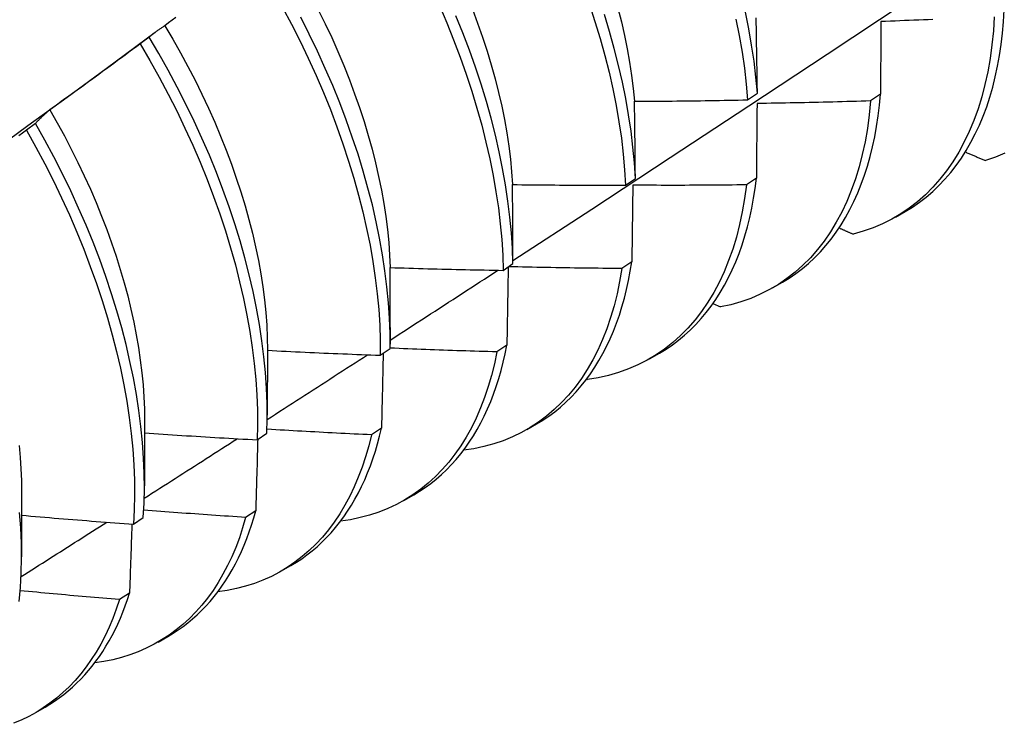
# Model space of a CAD drawing. Header units: inches. Extents: x 24 to 669, y 73 to 310.
# Tile 122 of 146: x 618.279 to 618.558, y 258.44 to 258.639. Entities that reach past the tile are written whole.
import ezdxf

# ---------------------------------------------------------------- set-up
doc = ezdxf.new("R2010")
doc.units = ezdxf.units.IN
doc.header["$MEASUREMENT"] = 0
doc.layers.add('Visible Edges(ANSI)', color=7, linetype='Continuous', lineweight=25)

msp = doc.modelspace()

# ---------------------------------------------------------------- linework, layer by layer
at = {"layer": 'Visible Edges(ANSI)'}
for p, q in [((618.30326, 258.62505), (618.31709, 258.63527)), ((618.31541, 258.63394), (618.31283, 258.63199)), ((618.48486, 258.61617), (618.48762, 258.6181)), ((618.52248, 258.61776), (618.51967, 258.61585)), ((618.2832, 258.6095), (618.28062, 258.60754)), ((618.45031, 258.59201), (618.45308, 258.59394)), ((618.48733, 258.59399), (618.48451, 258.5921)), ((618.52672, 258.58298), (618.5295, 258.58458)), ((618.45206, 258.57032), (618.44923, 258.56843)), ((618.41564, 258.56792), (618.41842, 258.56985)), ((618.49192, 258.56294), (618.4947, 258.56454)), ((618.47503, 258.5585), (618.47714, 258.55755)), ((618.38365, 258.55174), (618.38365, 258.54701)), ((618.34887, 258.54542), (618.34885, 258.52697)), ((618.38085, 258.54391), (618.38364, 258.54582)), ((618.41668, 258.54674), (618.41384, 258.54485)), ((618.45712, 258.5429), (618.4599, 258.5445)), ((618.43929, 258.53716), (618.43949, 258.53706)), ((618.31407, 258.52539), (618.31405, 258.50693)), ((618.38118, 258.52325), (618.37833, 258.52138)), ((618.42232, 258.52286), (618.42511, 258.52447)), ((618.34594, 258.51997), (618.34874, 258.52188)), ((618.27927, 258.50535), (618.27925, 258.48689)), ((618.38752, 258.50282), (618.39031, 258.50443)), ((618.31092, 258.49611), (618.31372, 258.49802)), ((618.34556, 258.49987), (618.34271, 258.498)), ((618.35272, 258.48278), (618.35551, 258.48439)), ((618.30983, 258.4766), (618.30697, 258.47474)), ((618.31793, 258.46274), (618.32071, 258.46435)), ((618.28313, 258.44271), (618.28591, 258.44431))]:
    msp.add_line(p, q, dxfattribs=at)
at = {"layer": 'Visible Edges(ANSI)', "flags": 128}
for points in [[(618.41841, 258.57074), (618.44071, 258.58527), (618.46297, 258.59985), (618.48519, 258.61445), (618.50736, 258.62908), (618.5295, 258.64375), (618.5516, 258.65844), (618.57366, 258.67316), (618.59568, 258.68791), (618.61765, 258.70268), (618.63959, 258.71748), (618.66149, 258.7323), (618.68334, 258.74715), (618.70516, 258.76202), (618.72693, 258.77691), (618.74867, 258.79182)], [(618.39757, 258.64285), (618.39965, 258.638), (618.40161, 258.63314), (618.40345, 258.62828), (618.40516, 258.62343), (618.40675, 258.61859), (618.40821, 258.61377), (618.40955, 258.60898), (618.41076, 258.60422), (618.41183, 258.59949), (618.41278, 258.5948), (618.41359, 258.59017), (618.41427, 258.58559), (618.41481, 258.58107), (618.41522, 258.57661), (618.4155, 258.57223), (618.41564, 258.56792)], [(618.44006, 258.64318), (618.44164, 258.63835), (618.4431, 258.63353), (618.44442, 258.62874), (618.44562, 258.62397), (618.44669, 258.61925), (618.44763, 258.61457), (618.44843, 258.60993), (618.4491, 258.60536), (618.44964, 258.60084), (618.45004, 258.59639), (618.45031, 258.59201)], [(618.35318, 258.64233), (618.35571, 258.63756), (618.35814, 258.63276), (618.36045, 258.62794), (618.36265, 258.6231), (618.36473, 258.61825), (618.3667, 258.61339), (618.36854, 258.60853), (618.37026, 258.60368), (618.37186, 258.59884), (618.37333, 258.59402), (618.37468, 258.58922), (618.37589, 258.58446), (618.37697, 258.57973), (618.37793, 258.57504), (618.37875, 258.5704), (618.37943, 258.56582), (618.37998, 258.56129), (618.3804, 258.55684), (618.38069, 258.55245), (618.38084, 258.54814), (618.38085, 258.54391)], [(618.36328, 258.64163), (618.36522, 258.6377), (618.36708, 258.63376), (618.36884, 258.6298), (618.37051, 258.62584), (618.37209, 258.62187), (618.37356, 258.61791), (618.37495, 258.61396), (618.37623, 258.61001), (618.37741, 258.60609), (618.3785, 258.60218), (618.37948, 258.5983), (618.38036, 258.59445), (618.38114, 258.59063), (618.38182, 258.58686), (618.38239, 258.58312), (618.38286, 258.57944), (618.38322, 258.5758), (618.38348, 258.57223), (618.38363, 258.56871)], [(618.41842, 258.56985), (618.41827, 258.57416), (618.41798, 258.57855), (618.41756, 258.58301), (618.417, 258.58753), (618.41632, 258.59212), (618.41549, 258.59676), (618.41454, 258.60145), (618.41345, 258.60618), (618.41224, 258.61094), (618.41089, 258.61574), (618.40942, 258.62056), (618.40782, 258.6254), (618.4061, 258.63025), (618.40425, 258.63511), (618.40228, 258.63997)], [(618.40692, 258.64182), (618.40841, 258.63785), (618.4098, 258.6339), (618.41109, 258.62996), (618.41227, 258.62603), (618.41336, 258.62213), (618.41434, 258.61825), (618.41522, 258.61441), (618.41599, 258.61059), (618.41665, 258.60682), (618.41722, 258.60309), (618.41768, 258.59941), (618.41803, 258.59578), (618.41828, 258.5922)], [(618.45308, 258.59394), (618.4528, 258.59832), (618.45239, 258.60278), (618.45184, 258.6073), (618.45116, 258.61188), (618.45035, 258.61652), (618.4494, 258.62121), (618.44832, 258.62593), (618.44711, 258.6307), (618.44577, 258.63549), (618.44431, 258.64031)], [(618.44811, 258.6421), (618.4491, 258.63822), (618.44998, 258.63437), (618.45076, 258.63056), (618.45144, 258.62678), (618.45201, 258.62305), (618.45248, 258.61937), (618.45284, 258.61575)], [(618.48762, 258.6181), (618.48721, 258.62255), (618.48667, 258.62707), (618.486, 258.63165), (618.4852, 258.63628), (618.48426, 258.64097)], [(618.5295, 258.58458), (618.53155, 258.58583), (618.53352, 258.58719), (618.53544, 258.58866), (618.53728, 258.59024), (618.53905, 258.59192), (618.54075, 258.59371), (618.54237, 258.5956), (618.54392, 258.59759), (618.54539, 258.59969), (618.54679, 258.60187), (618.5481, 258.60416), (618.54934, 258.60654), (618.55049, 258.60901), (618.55156, 258.61157), (618.55255, 258.61422), (618.55345, 258.61695), (618.55426, 258.61977), (618.55499, 258.62267), (618.55563, 258.62565), (618.55619, 258.6287), (618.55665, 258.63182), (618.55703, 258.63502), (618.55731, 258.63828), (618.55751, 258.64161)], [(618.3198, 258.63714), (618.31961, 258.63702), (618.31942, 258.63689), (618.31923, 258.63677), (618.31904, 258.63665), (618.31886, 258.63652), (618.31867, 258.63639), (618.31848, 258.63627), (618.3183, 258.63614), (618.31811, 258.63601), (618.31793, 258.63588), (618.31774, 258.63575), (618.31756, 258.63561), (618.31738, 258.63548), (618.3172, 258.63535), (618.31701, 258.63521), (618.31683, 258.63507), (618.31665, 258.63494), (618.31647, 258.6348), (618.31629, 258.63466), (618.31612, 258.63452), (618.31594, 258.63437), (618.31576, 258.63423), (618.31558, 258.63409), (618.31541, 258.63394)], [(618.32297, 258.63951), (618.32191, 258.63872), (618.32086, 258.63793), (618.3198, 258.63714)], [(618.3198, 258.63714), (618.32207, 258.63332), (618.32427, 258.62947), (618.32638, 258.6256), (618.3284, 258.62169), (618.33034, 258.61777), (618.33219, 258.61383), (618.33395, 258.60987), (618.33562, 258.60592), (618.33719, 258.60196), (618.33868, 258.598), (618.34007, 258.59405), (618.34136, 258.59011), (618.34256, 258.58619), (618.34365, 258.58229), (618.34465, 258.57841), (618.34554, 258.57456), (618.34633, 258.57075), (618.34701, 258.56698), (618.34759, 258.56326), (618.34806, 258.55958), (618.34842, 258.55595), (618.34867, 258.55238), (618.34882, 258.54887), (618.34887, 258.54542)], [(618.38364, 258.54582), (618.38361, 258.55006), (618.38345, 258.55438), (618.38316, 258.55877), (618.38273, 258.56324), (618.38217, 258.56777), (618.38147, 258.57235), (618.38064, 258.577), (618.37968, 258.58169), (618.37859, 258.58642), (618.37736, 258.59119), (618.37601, 258.59599), (618.37453, 258.60081), (618.37292, 258.60565), (618.37119, 258.6105), (618.36934, 258.61536), (618.36736, 258.62022), (618.36527, 258.62507), (618.36306, 258.62991), (618.36074, 258.63473), (618.35831, 258.63952)], [(618.48155, 258.63901), (618.48248, 258.63433), (618.48327, 258.6297), (618.48394, 258.62513), (618.48446, 258.62061), (618.48486, 258.61617)], [(618.48762, 258.6181), (618.48761, 258.619), (618.48759, 258.61989), (618.48758, 258.62079), (618.48757, 258.62168), (618.48756, 258.62257), (618.48755, 258.62346), (618.48753, 258.62435), (618.48752, 258.62524), (618.48751, 258.62613), (618.48749, 258.62702), (618.48748, 258.6279), (618.48747, 258.62879), (618.48745, 258.62967), (618.48744, 258.63056), (618.48742, 258.63144), (618.48741, 258.63232), (618.4874, 258.6332), (618.48738, 258.63408), (618.48737, 258.63496), (618.48735, 258.63584), (618.48733, 258.63672), (618.48732, 258.6376), (618.4873, 258.63847), (618.48729, 258.63935)], [(618.55471, 258.6397), (618.55445, 258.63566), (618.55405, 258.63171), (618.55353, 258.62787), (618.55287, 258.62413), (618.55207, 258.62051), (618.55115, 258.61701), (618.55011, 258.61362), (618.54893, 258.61036), (618.54763, 258.60724), (618.54621, 258.60424), (618.54466, 258.60139), (618.543, 258.59867), (618.54122, 258.5961), (618.53932, 258.59368), (618.53732, 258.59141), (618.5352, 258.58929), (618.53298, 258.58733), (618.53065, 258.58553), (618.52823, 258.58389), (618.52571, 258.58241), (618.52309, 258.5811), (618.52038, 258.57996), (618.51759, 258.57899), (618.51471, 258.57819)], [(618.5226, 258.63834), (618.5226, 258.63749), (618.52259, 258.63664), (618.52259, 258.63579), (618.52258, 258.63494), (618.52258, 258.63409), (618.52257, 258.63324), (618.52257, 258.63239), (618.52256, 258.63154), (618.52256, 258.63068), (618.52255, 258.62983), (618.52255, 258.62897), (618.52254, 258.62811), (618.52254, 258.62726), (618.52253, 258.6264), (618.52253, 258.62554), (618.52252, 258.62468), (618.52252, 258.62382), (618.52251, 258.62295), (618.52251, 258.62209), (618.5225, 258.62122), (618.5225, 258.62036), (618.52249, 258.61949), (618.52248, 258.61863), (618.52248, 258.61776)], [(618.53732, 258.63889), (618.53599, 258.63883), (618.53465, 258.63878), (618.53331, 258.63872), (618.53197, 258.63867), (618.53063, 258.63862), (618.52929, 258.63857), (618.52796, 258.63852), (618.52662, 258.63847), (618.52528, 258.63843), (618.52394, 258.63838), (618.5226, 258.63834)], [(618.31283, 258.63199), (618.31178, 258.6312), (618.31072, 258.63041), (618.30966, 258.62963), (618.3086, 258.62884), (618.30753, 258.62806), (618.30647, 258.62728), (618.30541, 258.62649), (618.30435, 258.62571), (618.30328, 258.62493), (618.30222, 258.62415), (618.30115, 258.62337), (618.30009, 258.6226), (618.29902, 258.62182), (618.29795, 258.62105), (618.29688, 258.62027), (618.29581, 258.6195), (618.29474, 258.61873), (618.29367, 258.61795), (618.2926, 258.61718), (618.29153, 258.61642), (618.29046, 258.61565), (618.28939, 258.61488), (618.28831, 258.61411), (618.28724, 258.61335)], [(618.31283, 258.63199), (618.31558, 258.6273), (618.31823, 258.62257), (618.32077, 258.61781), (618.3232, 258.61301), (618.32552, 258.60819), (618.32772, 258.60335), (618.32981, 258.5985), (618.33179, 258.59364), (618.33364, 258.58878), (618.33537, 258.58393), (618.33697, 258.57909), (618.33845, 258.57427), (618.3398, 258.56947), (618.34102, 258.5647), (618.34211, 258.55997), (618.34307, 258.55528), (618.3439, 258.55064), (618.3446, 258.54605), (618.34516, 258.54152), (618.34558, 258.53706), (618.34588, 258.53267), (618.34603, 258.52835), (618.34606, 258.52412), (618.34594, 258.51997)], [(618.34874, 258.52188), (618.34884, 258.52603), (618.34881, 258.53028), (618.34864, 258.5346), (618.34834, 258.539), (618.3479, 258.54346), (618.34733, 258.548), (618.34663, 258.55259), (618.34579, 258.55723), (618.34482, 258.56193), (618.34372, 258.56666), (618.34249, 258.57143), (618.34113, 258.57623), (618.33964, 258.58106), (618.33802, 258.5859), (618.33629, 258.59075), (618.33442, 258.59561), (618.33244, 258.60047), (618.33034, 258.60532), (618.32813, 258.61015), (618.3258, 258.61497), (618.32336, 258.61977), (618.32081, 258.62453), (618.31816, 258.62926), (618.31541, 258.63394)], [(618.26998, 258.60079), (618.28108, 258.60888), (618.29217, 258.61697), (618.30326, 258.62505)], [(618.4947, 258.56454), (618.49665, 258.56573), (618.49854, 258.56702), (618.50037, 258.56841), (618.50213, 258.56989), (618.50383, 258.57147), (618.50547, 258.57315), (618.50704, 258.57492), (618.50854, 258.57678), (618.50997, 258.57873), (618.51133, 258.58078), (618.51262, 258.58291), (618.51384, 258.58512), (618.51498, 258.58743), (618.51605, 258.58981), (618.51705, 258.59227), (618.51797, 258.59482), (618.51881, 258.59744), (618.51957, 258.60013), (618.52025, 258.6029), (618.52086, 258.60574), (618.52138, 258.60865), (618.52183, 258.61162), (618.52219, 258.61466), (618.52248, 258.61776)], [(618.45284, 258.61575), (618.45417, 258.61575), (618.4555, 258.61576), (618.45684, 258.61577), (618.45817, 258.61578), (618.45951, 258.61579), (618.46084, 258.6158), (618.46218, 258.61581), (618.46351, 258.61582), (618.46485, 258.61584), (618.46618, 258.61585), (618.46751, 258.61587), (618.46885, 258.61589), (618.47018, 258.6159), (618.47152, 258.61592), (618.47285, 258.61594), (618.47419, 258.61596), (618.47552, 258.61599), (618.47685, 258.61601), (618.47819, 258.61603), (618.47952, 258.61606), (618.48086, 258.61608), (618.48219, 258.61611), (618.48353, 258.61614), (618.48486, 258.61617)], [(618.45308, 258.59394), (618.45307, 258.59486), (618.45306, 258.59578), (618.45305, 258.59669), (618.45305, 258.59761), (618.45304, 258.59852), (618.45303, 258.59944), (618.45302, 258.60035), (618.45301, 258.60126), (618.453, 258.60218), (618.45299, 258.60309), (618.45298, 258.604), (618.45297, 258.60491), (618.45296, 258.60581), (618.45295, 258.60672), (618.45294, 258.60763), (618.45293, 258.60853), (618.45292, 258.60944), (618.45291, 258.61034), (618.4529, 258.61125), (618.45288, 258.61215), (618.45287, 258.61305), (618.45286, 258.61395), (618.45285, 258.61485), (618.45284, 258.61575)], [(618.51967, 258.61585), (618.51928, 258.6119), (618.51876, 258.60805), (618.51811, 258.60431), (618.51733, 258.60068), (618.51641, 258.59717), (618.51537, 258.59378), (618.51421, 258.59051), (618.51291, 258.58738), (618.5115, 258.58438), (618.50996, 258.58151), (618.5083, 258.57879), (618.50653, 258.57621), (618.50464, 258.57378), (618.50264, 258.5715), (618.50053, 258.56937), (618.49832, 258.5674), (618.496, 258.56559), (618.49358, 258.56394), (618.49106, 258.56246), (618.48845, 258.56114), (618.48575, 258.55999), (618.48296, 258.559), (618.48009, 258.55819), (618.47714, 258.55755)], [(618.48752, 258.61513), (618.48752, 258.61426), (618.48751, 258.61339), (618.4875, 258.61252), (618.48749, 258.61165), (618.48749, 258.61077), (618.48748, 258.6099), (618.48747, 258.60902), (618.48746, 258.60814), (618.48746, 258.60727), (618.48745, 258.60639), (618.48744, 258.60551), (618.48743, 258.60463), (618.48742, 258.60375), (618.48742, 258.60286), (618.48741, 258.60198), (618.4874, 258.6011), (618.48739, 258.60021), (618.48738, 258.59933), (618.48737, 258.59844), (618.48736, 258.59755), (618.48736, 258.59666), (618.48735, 258.59577), (618.48734, 258.59488), (618.48733, 258.59399)], [(618.51967, 258.61585), (618.51833, 258.61581), (618.51699, 258.61577), (618.51565, 258.61573), (618.51431, 258.61569), (618.51298, 258.61565), (618.51164, 258.61562), (618.5103, 258.61558), (618.50896, 258.61555), (618.50762, 258.61551), (618.50628, 258.61548), (618.50494, 258.61545), (618.5036, 258.61542), (618.50226, 258.61539), (618.50092, 258.61536), (618.49958, 258.61533), (618.49824, 258.61531), (618.4969, 258.61528), (618.49556, 258.61526), (618.49422, 258.61523), (618.49288, 258.61521), (618.49154, 258.61519), (618.4902, 258.61517), (618.48886, 258.61515), (618.48752, 258.61513)], [(618.28724, 258.61335), (618.28707, 258.6132), (618.28689, 258.61305), (618.28672, 258.6129), (618.28654, 258.61275), (618.28637, 258.6126), (618.2862, 258.61244), (618.28603, 258.61229), (618.28586, 258.61213), (618.28569, 258.61197), (618.28552, 258.61182), (618.28535, 258.61166), (618.28518, 258.6115), (618.28501, 258.61134), (618.28484, 258.61118), (618.28468, 258.61101), (618.28451, 258.61085), (618.28435, 258.61068), (618.28418, 258.61052), (618.28402, 258.61035), (618.28385, 258.61018), (618.28369, 258.61001), (618.28353, 258.60984), (618.28336, 258.60967), (618.2832, 258.6095)], [(618.28724, 258.61335), (618.28935, 258.60966), (618.29139, 258.60594), (618.29334, 258.60219), (618.29522, 258.59843), (618.29702, 258.59466), (618.29874, 258.59087), (618.30037, 258.58708), (618.30192, 258.58328), (618.30338, 258.57949), (618.30475, 258.5757), (618.30603, 258.57192), (618.30722, 258.56815), (618.30831, 258.5644), (618.30931, 258.56067), (618.31022, 258.55697), (618.31103, 258.55329), (618.31174, 258.54965), (618.31236, 258.54605), (618.31289, 258.54248), (618.31332, 258.53896), (618.31365, 258.53548), (618.31389, 258.53206), (618.31403, 258.52869), (618.31407, 258.52539)], [(618.31372, 258.49802), (618.31395, 258.50208), (618.31405, 258.50624), (618.314, 258.51049), (618.31383, 258.51482), (618.31352, 258.51922), (618.31307, 258.52369), (618.3125, 258.52823), (618.31178, 258.53282), (618.31094, 258.53747), (618.30996, 258.54217), (618.30885, 258.5469), (618.30761, 258.55168), (618.30624, 258.55648), (618.30475, 258.5613), (618.30313, 258.56615), (618.30138, 258.571), (618.29951, 258.57586), (618.29752, 258.58071), (618.29542, 258.58556), (618.2932, 258.5904), (618.29086, 258.59522), (618.28841, 258.60001), (618.28586, 258.60477), (618.2832, 258.6095)], [(618.28062, 258.60754), (618.27955, 258.60678), (618.27847, 258.60602)], [(618.28062, 258.60754), (618.28327, 258.60281), (618.28582, 258.59805), (618.28826, 258.59326), (618.29058, 258.58844), (618.2928, 258.5836), (618.29489, 258.57875), (618.29687, 258.57389), (618.29873, 258.56903), (618.30047, 258.56418), (618.30208, 258.55934), (618.30357, 258.55451), (618.30493, 258.54971), (618.30616, 258.54494), (618.30725, 258.54021), (618.30822, 258.53552), (618.30906, 258.53087), (618.30976, 258.52628), (618.31033, 258.52175), (618.31076, 258.51728), (618.31106, 258.51289), (618.31123, 258.50856), (618.31126, 258.50433), (618.31116, 258.50017), (618.31092, 258.49611)], [(618.54651, 258.60142), (618.54675, 258.60132), (618.54698, 258.60121), (618.54722, 258.60111), (618.54746, 258.60101), (618.5477, 258.60091), (618.54793, 258.60081), (618.54817, 258.6007), (618.54841, 258.6006), (618.54865, 258.6005), (618.54889, 258.6004), (618.54912, 258.6003), (618.54936, 258.6002), (618.5496, 258.60009), (618.54984, 258.59999), (618.55008, 258.59989), (618.55031, 258.59979), (618.55055, 258.59969), (618.55079, 258.59959), (618.55103, 258.59948), (618.55127, 258.59938), (618.5515, 258.59928), (618.55174, 258.59918), (618.55198, 258.59908), (618.55222, 258.59898)], [(618.55773, 258.60107), (618.55502, 258.59994), (618.55222, 258.59898)], [(618.4599, 258.5445), (618.46176, 258.54563), (618.46355, 258.54685), (618.4653, 258.54815), (618.46698, 258.54955), (618.46861, 258.55103), (618.47018, 258.5526), (618.4717, 258.55425), (618.47315, 258.55598), (618.47453, 258.5578), (618.47586, 258.5597), (618.47712, 258.56168), (618.47832, 258.56374), (618.47945, 258.56587), (618.48051, 258.56809), (618.48151, 258.57037), (618.48244, 258.57273), (618.4833, 258.57516), (618.48409, 258.57765), (618.4848, 258.58022), (618.48545, 258.58285), (618.48603, 258.58554), (618.48654, 258.5883), (618.48697, 258.59112), (618.48733, 258.59399)], [(618.41828, 258.5922), (618.41962, 258.59218), (618.42095, 258.59216), (618.42229, 258.59215), (618.42362, 258.59213), (618.42495, 258.59212), (618.42629, 258.5921), (618.42762, 258.59209), (618.42896, 258.59208), (618.43029, 258.59207), (618.43163, 258.59205), (618.43296, 258.59205), (618.43429, 258.59204), (618.43563, 258.59203), (618.43696, 258.59202), (618.4383, 258.59202), (618.43963, 258.59201), (618.44097, 258.59201), (618.4423, 258.59201), (618.44364, 258.592), (618.44497, 258.592), (618.44631, 258.592), (618.44764, 258.592), (618.44897, 258.59201), (618.45031, 258.59201)], [(618.41842, 258.56985), (618.41841, 258.57079), (618.41841, 258.57173), (618.41841, 258.57267), (618.4184, 258.57361), (618.4184, 258.57454), (618.4184, 258.57548), (618.41839, 258.57642), (618.41839, 258.57735), (618.41838, 258.57829), (618.41838, 258.57922), (618.41837, 258.58015), (618.41837, 258.58109), (618.41836, 258.58202), (618.41836, 258.58295), (618.41835, 258.58388), (618.41834, 258.5848), (618.41834, 258.58573), (618.41833, 258.58666), (618.41832, 258.58758), (618.41831, 258.58851), (618.41831, 258.58943), (618.4183, 258.59036), (618.41829, 258.59128), (618.41828, 258.5922)], [(618.48451, 258.5921), (618.484, 258.58824), (618.48335, 258.58449), (618.48258, 258.58086), (618.48167, 258.57734), (618.48064, 258.57394), (618.47948, 258.57067), (618.47819, 258.56752), (618.47678, 258.56451), (618.47525, 258.56164), (618.4736, 258.55891), (618.47184, 258.55632), (618.46996, 258.55388), (618.46796, 258.55159), (618.46586, 258.54945), (618.46365, 258.54748), (618.46134, 258.54566), (618.45892, 258.544), (618.45641, 258.5425), (618.45381, 258.54117), (618.45111, 258.54001), (618.44833, 258.53902), (618.44546, 258.53819), (618.44252, 258.53754), (618.43949, 258.53706)], [(618.45234, 258.59201), (618.45233, 258.59111), (618.45232, 258.59022), (618.45231, 258.58932), (618.4523, 258.58843), (618.45229, 258.58753), (618.45228, 258.58663), (618.45227, 258.58573), (618.45226, 258.58483), (618.45225, 258.58393), (618.45223, 258.58303), (618.45222, 258.58213), (618.45221, 258.58123), (618.4522, 258.58032), (618.45219, 258.57942), (618.45217, 258.57851), (618.45216, 258.5776), (618.45215, 258.5767), (618.45214, 258.57579), (618.45212, 258.57488), (618.45211, 258.57397), (618.4521, 258.57306), (618.45209, 258.57214), (618.45207, 258.57123), (618.45206, 258.57032)], [(618.48451, 258.5921), (618.48317, 258.59208), (618.48183, 258.59207), (618.48049, 258.59205), (618.47915, 258.59204), (618.47781, 258.59203), (618.47647, 258.59202), (618.47513, 258.59201), (618.47379, 258.592), (618.47245, 258.59199), (618.47111, 258.59199), (618.46977, 258.59198), (618.46843, 258.59198), (618.46709, 258.59197), (618.46575, 258.59197), (618.46441, 258.59197), (618.46307, 258.59197), (618.46173, 258.59197), (618.46039, 258.59197), (618.45905, 258.59198), (618.4577, 258.59198), (618.45636, 258.59199), (618.45502, 258.59199), (618.45368, 258.592), (618.45234, 258.59201)], [(618.51077, 258.57992), (618.51094, 258.57984), (618.5111, 258.57977), (618.51127, 258.5797), (618.51143, 258.57963), (618.51159, 258.57956), (618.51176, 258.57948), (618.51192, 258.57941), (618.51209, 258.57934), (618.51225, 258.57927), (618.51241, 258.5792), (618.51258, 258.57912), (618.51274, 258.57905), (618.51291, 258.57898), (618.51307, 258.57891), (618.51324, 258.57883), (618.5134, 258.57876), (618.51356, 258.57869), (618.51373, 258.57862), (618.51389, 258.57855), (618.51406, 258.57847), (618.51422, 258.5784), (618.51438, 258.57833), (618.51455, 258.57826), (618.51471, 258.57819)], [(618.42511, 258.52447), (618.42686, 258.52553), (618.42857, 258.52668), (618.43023, 258.5279), (618.43183, 258.52921), (618.43339, 258.53059), (618.43489, 258.53205), (618.43634, 258.53359), (618.43774, 258.5352), (618.43908, 258.53689), (618.44037, 258.53865), (618.4416, 258.54048), (618.44277, 258.54239), (618.44388, 258.54436), (618.44493, 258.5464), (618.44593, 258.54851), (618.44686, 258.55069), (618.44773, 258.55293), (618.44854, 258.55524), (618.44928, 258.5576), (618.44997, 258.56003), (618.45059, 258.56252), (618.45114, 258.56506), (618.45163, 258.56766), (618.45206, 258.57032)], [(618.38363, 258.56871), (618.38496, 258.56867), (618.38629, 258.56863), (618.38763, 258.56859), (618.38896, 258.56854), (618.39029, 258.5685), (618.39163, 258.56847), (618.39296, 258.56843), (618.3943, 258.56839), (618.39563, 258.56835), (618.39696, 258.56832), (618.3983, 258.56828), (618.39963, 258.56825), (618.40096, 258.56822), (618.4023, 258.56819), (618.40363, 258.56816), (618.40497, 258.56813), (618.4063, 258.5681), (618.40763, 258.56807), (618.40897, 258.56804), (618.4103, 258.56802), (618.41164, 258.56799), (618.41297, 258.56797), (618.41431, 258.56794), (618.41564, 258.56792)], [(618.38365, 258.55174), (618.38365, 258.55245), (618.38365, 258.55316), (618.38365, 258.55387), (618.38365, 258.55458), (618.38365, 258.5553), (618.38365, 258.55601), (618.38365, 258.55672), (618.38365, 258.55743), (618.38365, 258.55813), (618.38365, 258.55884), (618.38365, 258.55955), (618.38365, 258.56026), (618.38365, 258.56097), (618.38365, 258.56167), (618.38365, 258.56238), (618.38364, 258.56308), (618.38364, 258.56379), (618.38364, 258.56449), (618.38364, 258.5652), (618.38364, 258.5659), (618.38363, 258.56661), (618.38363, 258.56731), (618.38363, 258.56801), (618.38363, 258.56871)], [(618.38365, 258.54818), (618.38492, 258.549), (618.38619, 258.54983), (618.38746, 258.55065), (618.38873, 258.55147), (618.39, 258.55229), (618.39127, 258.55312), (618.39254, 258.55394), (618.39382, 258.55476), (618.39509, 258.55559), (618.39636, 258.55641), (618.39763, 258.55723), (618.3989, 258.55806), (618.40017, 258.55888), (618.40144, 258.5597), (618.40271, 258.56053), (618.40398, 258.56135), (618.40525, 258.56218), (618.40651, 258.563), (618.40778, 258.56382), (618.40905, 258.56465), (618.41032, 258.56547), (618.41159, 258.5663), (618.41286, 258.56712), (618.41413, 258.56795)], [(618.44923, 258.56843), (618.44862, 258.5648), (618.44789, 258.56128), (618.44703, 258.55787), (618.44606, 258.55457), (618.44496, 258.55138), (618.44375, 258.54832), (618.44243, 258.54538), (618.44099, 258.54256), (618.43944, 258.53987), (618.43778, 258.53732), (618.43601, 258.53491), (618.43414, 258.53263), (618.43216, 258.5305), (618.43008, 258.52851), (618.4279, 258.52666), (618.42563, 258.52497), (618.42327, 258.52342), (618.42082, 258.52203), (618.41828, 258.5208), (618.41565, 258.51972), (618.41295, 258.5188), (618.41017, 258.51803), (618.40731, 258.51743), (618.40439, 258.51699)], [(618.41706, 258.56891), (618.41705, 258.56799), (618.41703, 258.56708), (618.41702, 258.56616), (618.417, 258.56525), (618.41699, 258.56433), (618.41697, 258.56341), (618.41696, 258.56249), (618.41694, 258.56157), (618.41693, 258.56065), (618.41691, 258.55973), (618.4169, 258.55881), (618.41688, 258.55788), (618.41686, 258.55696), (618.41685, 258.55603), (618.41683, 258.55511), (618.41681, 258.55418), (618.4168, 258.55325), (618.41678, 258.55232), (618.41676, 258.55139), (618.41675, 258.55046), (618.41673, 258.54953), (618.41671, 258.5486), (618.41669, 258.54767), (618.41668, 258.54674)], [(618.44923, 258.56843), (618.4479, 258.56844), (618.44656, 258.56845), (618.44522, 258.56846), (618.44388, 258.56848), (618.44255, 258.56849), (618.44121, 258.56851), (618.43987, 258.56852), (618.43853, 258.56854), (618.4372, 258.56856), (618.43586, 258.56858), (618.43452, 258.5686), (618.43319, 258.56862), (618.43185, 258.56864), (618.43051, 258.56867), (618.42917, 258.56869), (618.42784, 258.56872), (618.4265, 258.56874), (618.42516, 258.56877), (618.42382, 258.5688), (618.42249, 258.56883), (618.42115, 258.56886), (618.41981, 258.56889), (618.41848, 258.56893), (618.41714, 258.56896)], [(618.34887, 258.54529), (618.3502, 258.54522), (618.35153, 258.54515), (618.35287, 258.54509), (618.3542, 258.54502), (618.35553, 258.54496), (618.35686, 258.54489), (618.35819, 258.54483), (618.35953, 258.54477), (618.36086, 258.54471), (618.36219, 258.54465), (618.36352, 258.54459), (618.36486, 258.54453), (618.36619, 258.54447), (618.36752, 258.54442), (618.36885, 258.54436), (618.37019, 258.54431), (618.37152, 258.54425), (618.37285, 258.5442), (618.37419, 258.54415), (618.37552, 258.5441), (618.37685, 258.54405), (618.37818, 258.544), (618.37952, 258.54395), (618.38085, 258.54391)], [(618.41384, 258.54485), (618.41258, 258.54489), (618.41132, 258.54492), (618.41006, 258.54496), (618.40881, 258.54499), (618.40755, 258.54503), (618.40629, 258.54507), (618.40503, 258.54511), (618.40377, 258.54515), (618.40251, 258.54519), (618.40125, 258.54523), (618.4, 258.54528), (618.39874, 258.54532), (618.39748, 258.54536), (618.39622, 258.54541), (618.39496, 258.54546), (618.3937, 258.5455), (618.39245, 258.54555), (618.39119, 258.5456), (618.38993, 258.54565), (618.38867, 258.5457), (618.38741, 258.54575), (618.38616, 258.54581), (618.3849, 258.54586), (618.38364, 258.54591)], [(618.39031, 258.50443), (618.39197, 258.50543), (618.39358, 258.5065), (618.39515, 258.50765), (618.39668, 258.50887), (618.39816, 258.51016), (618.3996, 258.51151), (618.40099, 258.51294), (618.40233, 258.51443), (618.40362, 258.51599), (618.40486, 258.51762), (618.40605, 258.51931), (618.40719, 258.52106), (618.40828, 258.52288), (618.40932, 258.52476), (618.4103, 258.5267), (618.41123, 258.5287), (618.41211, 258.53077), (618.41293, 258.53288), (618.41369, 258.53506), (618.4144, 258.53729), (618.41506, 258.53957), (618.41565, 258.54191), (618.41619, 258.5443), (618.41668, 258.54674)], [(618.34884, 258.52575), (618.35002, 258.52651), (618.35121, 258.52727), (618.35239, 258.52803), (618.35358, 258.52879), (618.35476, 258.52955), (618.35594, 258.53031), (618.35713, 258.53108), (618.35831, 258.53184), (618.35949, 258.5326), (618.36068, 258.53336), (618.36186, 258.53412), (618.36304, 258.53488), (618.36423, 258.53565), (618.36541, 258.53641), (618.36659, 258.53717), (618.36777, 258.53793), (618.36896, 258.5387), (618.37014, 258.53946), (618.37132, 258.54022), (618.3725, 258.54098), (618.37369, 258.54175), (618.37487, 258.54251), (618.37605, 258.54327), (618.37723, 258.54404)], [(618.41384, 258.54485), (618.41314, 258.54147), (618.41233, 258.53819), (618.41141, 258.53501), (618.41038, 258.53193), (618.40924, 258.52897), (618.408, 258.52612), (618.40665, 258.52338), (618.4052, 258.52076), (618.40364, 258.51826), (618.40199, 258.51589), (618.40023, 258.51365), (618.39839, 258.51153), (618.39644, 258.50955), (618.39441, 258.5077), (618.39229, 258.50599), (618.39008, 258.50441), (618.38778, 258.50297), (618.38541, 258.50168), (618.38295, 258.50053), (618.38042, 258.49952), (618.37782, 258.49866), (618.37514, 258.49794), (618.3724, 258.49737), (618.36959, 258.49695)], [(618.38165, 258.54446), (618.38164, 258.54358), (618.38162, 258.54271), (618.3816, 258.54183), (618.38158, 258.54095), (618.38156, 258.54008), (618.38154, 258.5392), (618.38152, 258.53832), (618.3815, 258.53744), (618.38148, 258.53656), (618.38147, 258.53567), (618.38145, 258.53479), (618.38143, 258.53391), (618.38141, 258.53302), (618.38139, 258.53214), (618.38136, 258.53125), (618.38134, 258.53037), (618.38132, 258.52948), (618.3813, 258.52859), (618.38128, 258.5277), (618.38126, 258.52682), (618.38124, 258.52593), (618.38122, 258.52504), (618.3812, 258.52414), (618.38118, 258.52325)], [(618.37833, 258.52138), (618.3771, 258.52143), (618.37587, 258.52149), (618.37463, 258.52155), (618.3734, 258.52161), (618.37217, 258.52167), (618.37094, 258.52173), (618.36971, 258.52179), (618.36848, 258.52185), (618.36725, 258.52192), (618.36601, 258.52198), (618.36478, 258.52205), (618.36355, 258.52211), (618.36232, 258.52218), (618.36109, 258.52225), (618.35986, 258.52231), (618.35863, 258.52238), (618.3574, 258.52245), (618.35616, 258.52252), (618.35493, 258.5226), (618.3537, 258.52267), (618.35247, 258.52274), (618.35124, 258.52282), (618.35001, 258.52289), (618.34878, 258.52297)], [(618.35551, 258.48439), (618.35707, 258.48533), (618.35859, 258.48633), (618.36008, 258.4874), (618.36152, 258.48854), (618.36293, 258.48973), (618.3643, 258.49098), (618.36562, 258.4923), (618.3669, 258.49368), (618.36814, 258.49511), (618.36933, 258.49661), (618.37048, 258.49816), (618.37159, 258.49977), (618.37265, 258.50144), (618.37366, 258.50316), (618.37463, 258.50494), (618.37555, 258.50677), (618.37643, 258.50866), (618.37725, 258.51059), (618.37803, 258.51258), (618.37876, 258.51462), (618.37944, 258.51671), (618.38007, 258.51884), (618.38065, 258.52102), (618.38118, 258.52325)], [(618.314, 258.50344), (618.31509, 258.50414), (618.31619, 258.50484), (618.31729, 258.50554), (618.31839, 258.50624), (618.31948, 258.50694), (618.32058, 258.50764), (618.32168, 258.50834), (618.32278, 258.50904), (618.32387, 258.50975), (618.32497, 258.51045), (618.32607, 258.51115), (618.32716, 258.51185), (618.32826, 258.51255), (618.32936, 258.51325), (618.33045, 258.51396), (618.33155, 258.51466), (618.33265, 258.51536), (618.33374, 258.51606), (618.33484, 258.51676), (618.33593, 258.51747), (618.33703, 258.51817), (618.33812, 258.51887), (618.33922, 258.51957), (618.34032, 258.52028)], [(618.31407, 258.52193), (618.31539, 258.52183), (618.31672, 258.52174), (618.31805, 258.52165), (618.31938, 258.52156), (618.3207, 258.52148), (618.32203, 258.52139), (618.32336, 258.5213), (618.32469, 258.52122), (618.32601, 258.52113), (618.32734, 258.52105), (618.32867, 258.52096), (618.33, 258.52088), (618.33133, 258.5208), (618.33266, 258.52072), (618.33398, 258.52064), (618.33531, 258.52056), (618.33664, 258.52049), (618.33797, 258.52041), (618.3393, 258.52033), (618.34063, 258.52026), (618.34196, 258.52018), (618.34329, 258.52011), (618.34461, 258.52004), (618.34594, 258.51997)], [(618.37833, 258.52138), (618.37755, 258.51823), (618.37668, 258.51518), (618.3757, 258.51223), (618.37462, 258.50938), (618.37345, 258.50662), (618.37218, 258.50398), (618.37081, 258.50144), (618.36935, 258.49902), (618.3678, 258.4967), (618.36616, 258.49451), (618.36443, 258.49243), (618.36261, 258.49047), (618.36071, 258.48863), (618.35872, 258.48692), (618.35666, 258.48533), (618.35451, 258.48387), (618.35229, 258.48254), (618.34999, 258.48133), (618.34762, 258.48026), (618.34519, 258.47932), (618.34268, 258.47852), (618.34011, 258.47785), (618.33748, 258.47731), (618.33479, 258.47691)], [(618.34613, 258.5201), (618.34611, 258.51926), (618.34609, 258.51842), (618.34606, 258.51759), (618.34604, 258.51675), (618.34602, 258.51591), (618.346, 258.51507), (618.34597, 258.51423), (618.34595, 258.51339), (618.34593, 258.51255), (618.3459, 258.51171), (618.34588, 258.51087), (618.34586, 258.51003), (618.34583, 258.50918), (618.34581, 258.50834), (618.34578, 258.5075), (618.34576, 258.50665), (618.34574, 258.50581), (618.34571, 258.50496), (618.34569, 258.50411), (618.34566, 258.50327), (618.34564, 258.50242), (618.34561, 258.50157), (618.34559, 258.50072), (618.34556, 258.49987)], [(618.27855, 258.51832), (618.27887, 258.515), (618.27909, 258.51172), (618.27923, 258.5085), (618.27927, 258.50534)], [(618.27859, 258.47424), (618.27894, 258.47822), (618.27916, 258.48229), (618.27925, 258.48645), (618.2792, 258.49071), (618.27902, 258.49504), (618.2787, 258.49944)], [(618.27926, 258.49862), (618.28058, 258.49851), (618.2819, 258.49839), (618.28322, 258.49828), (618.28453, 258.49817), (618.28585, 258.49806), (618.28717, 258.49795), (618.28849, 258.49784), (618.28981, 258.49773), (618.29113, 258.49762), (618.29244, 258.49751), (618.29376, 258.49741), (618.29508, 258.4973), (618.2964, 258.4972), (618.29772, 258.4971), (618.29904, 258.49699), (618.30036, 258.49689), (618.30168, 258.49679), (618.303, 258.49669), (618.30432, 258.49659), (618.30564, 258.4965), (618.30696, 258.4964), (618.30828, 258.4963), (618.3096, 258.49621), (618.31092, 258.49611)], [(618.34271, 258.498), (618.34186, 258.49509), (618.34093, 258.49227), (618.33991, 258.48954), (618.33879, 258.4869), (618.33759, 258.48436), (618.3363, 258.48191), (618.33493, 258.47957), (618.33347, 258.47733), (618.33193, 258.4752), (618.3303, 258.47317), (618.3286, 258.47125), (618.32681, 258.46944), (618.32496, 258.46774), (618.32302, 258.46616), (618.32101, 258.46469), (618.31893, 258.46334), (618.31679, 258.46211), (618.31457, 258.461), (618.31229, 258.46), (618.30995, 258.45913), (618.30755, 258.45838), (618.30508, 258.45775), (618.30257, 258.45725), (618.29999, 258.45687)], [(618.34271, 258.498), (618.3415, 258.49808), (618.3403, 258.49816), (618.3391, 258.49824), (618.33789, 258.49832), (618.33669, 258.4984), (618.33549, 258.49848), (618.33429, 258.49856), (618.33308, 258.49865), (618.33188, 258.49873), (618.33068, 258.49882), (618.32948, 258.4989), (618.32828, 258.49899), (618.32707, 258.49907), (618.32587, 258.49916), (618.32467, 258.49925), (618.32347, 258.49934), (618.32227, 258.49943), (618.32106, 258.49952), (618.31986, 258.49961), (618.31866, 258.49971), (618.31746, 258.4998), (618.31626, 258.49989), (618.31506, 258.49999), (618.31386, 258.50008)], [(618.32071, 258.46435), (618.32217, 258.46523), (618.32361, 258.46617), (618.325, 258.46716), (618.32637, 258.46821), (618.32769, 258.46931), (618.32899, 258.47047), (618.33024, 258.47168), (618.33146, 258.47294), (618.33264, 258.47426), (618.33379, 258.47562), (618.33489, 258.47704), (618.33596, 258.47851), (618.33699, 258.48004), (618.33798, 258.48161), (618.33892, 258.48322), (618.33983, 258.48489), (618.34069, 258.48661), (618.34152, 258.48837), (618.3423, 258.49017), (618.34304, 258.49203), (618.34373, 258.49392), (618.34438, 258.49586), (618.34499, 258.49785), (618.34556, 258.49987)], [(618.27912, 258.48125), (618.28013, 258.48189), (618.28114, 258.48253), (618.28215, 258.48318), (618.28317, 258.48382), (618.28418, 258.48446), (618.28519, 258.4851), (618.2862, 258.48574), (618.28721, 258.48638), (618.28822, 258.48703), (618.28923, 258.48767), (618.29024, 258.48831), (618.29125, 258.48895), (618.29226, 258.48959), (618.29327, 258.49024), (618.29428, 258.49088), (618.29529, 258.49152), (618.2963, 258.49216), (618.29731, 258.49281), (618.29833, 258.49345), (618.29934, 258.49409), (618.30035, 258.49473), (618.30135, 258.49538), (618.30236, 258.49602), (618.30337, 258.49666)], [(618.3105, 258.49614), (618.31048, 258.49533), (618.31045, 258.49452), (618.31042, 258.49371), (618.3104, 258.4929), (618.31037, 258.49209), (618.31034, 258.49128), (618.31031, 258.49047), (618.31029, 258.48966), (618.31026, 258.48885), (618.31023, 258.48803), (618.3102, 258.48722), (618.31018, 258.48641), (618.31015, 258.48559), (618.31012, 258.48478), (618.31009, 258.48396), (618.31006, 258.48314), (618.31004, 258.48233), (618.31001, 258.48151), (618.30998, 258.48069), (618.30995, 258.47987), (618.30992, 258.47906), (618.30989, 258.47824), (618.30986, 258.47742), (618.30983, 258.4766)], [(618.30697, 258.47474), (618.3058, 258.47484), (618.30462, 258.47493), (618.30345, 258.47503), (618.30228, 258.47513), (618.30111, 258.47523), (618.29994, 258.47533), (618.29877, 258.47543), (618.2976, 258.47554), (618.29642, 258.47564), (618.29525, 258.47574), (618.29408, 258.47585), (618.29291, 258.47595), (618.29174, 258.47606), (618.29057, 258.47616), (618.2894, 258.47627), (618.28823, 258.47638), (618.28706, 258.47649), (618.28589, 258.4766), (618.28472, 258.47671), (618.28355, 258.47682), (618.28238, 258.47693), (618.28121, 258.47704), (618.28004, 258.47716), (618.27887, 258.47727)], [(618.28591, 258.44431), (618.28728, 258.44513), (618.28862, 258.446), (618.28993, 258.44692), (618.29121, 258.44788), (618.29246, 258.44889), (618.29367, 258.44995), (618.29486, 258.45106), (618.29602, 258.45222), (618.29714, 258.45342), (618.29823, 258.45466), (618.29928, 258.45595), (618.30031, 258.45729), (618.3013, 258.45867), (618.30225, 258.46009), (618.30317, 258.46156), (618.30406, 258.46307), (618.30491, 258.46462), (618.30572, 258.46621), (618.3065, 258.46784), (618.30724, 258.46952), (618.30794, 258.47123), (618.30861, 258.47298), (618.30924, 258.47477), (618.30983, 258.4766)], [(618.30697, 258.47474), (618.30607, 258.47205), (618.30509, 258.46945), (618.30403, 258.46693), (618.30289, 258.4645), (618.30166, 258.46216), (618.30037, 258.45992), (618.29899, 258.45776), (618.29754, 258.4557), (618.29601, 258.45374), (618.29441, 258.45187), (618.29274, 258.45011), (618.29099, 258.44845), (618.28918, 258.44688), (618.2873, 258.44543), (618.28536, 258.44408), (618.28335, 258.44283), (618.28128, 258.4417), (618.27915, 258.44067), (618.27696, 258.43975)]]:
    msp.add_lwpolyline(points, dxfattribs=at)

doc.saveas('drawing.dxf')
